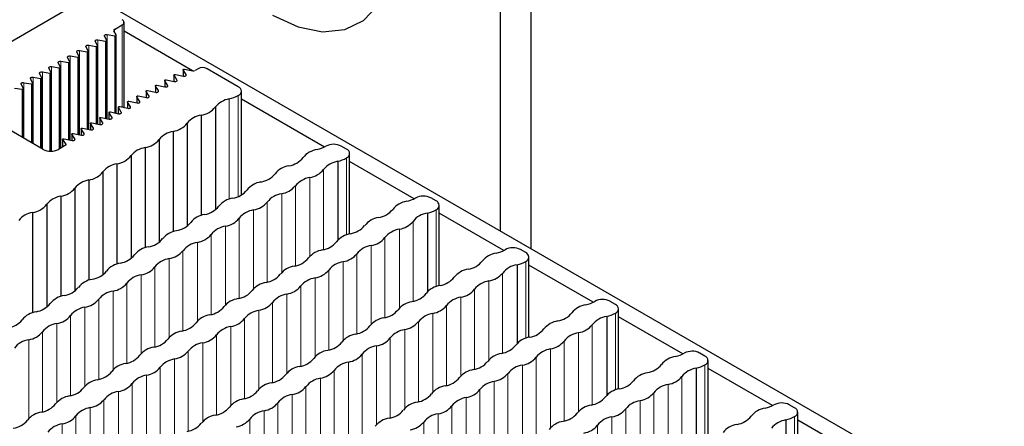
# Paper-space layout 'Blatt2' of a CAD drawing. Header units: millimetres. Extents: x 5 to 418, y 2 to 292.
# Tile 51 of 74: x 147.4 to 162.68, y 257.15 to 263.46. Entities that reach past the tile are written whole.
import ezdxf

# ---------------------------------------------------------------- set-up
doc = ezdxf.new("R2010")
doc.units = ezdxf.units.MM

psp = doc.layouts.new('Blatt2')

# ---------------------------------------------------------------- linework, layer by layer
at = {"color": 7, "linetype": 'Continuous', "lineweight": 25}
for p, q in [((155.33, 270.334), (155.33, 259.91)), ((154.858, 270.062), (154.858, 260.182)), ((167.932, 252.635), (148.612, 263.788)), ((148.188, 263.652), (145.943, 262.356)), ((148.896, 263.224), (148.861, 263.291)), ((148.869, 263.311), (148.989, 263.38)), ((149.018, 262.098), (149.018, 263.421)), ((148.614, 263.149), (148.732, 263.129)), ((148.752, 263.141), (148.717, 263.208)), ((148.753, 261.927), (148.753, 263.138)), ((148.758, 263.232), (148.876, 263.212)), ((148.897, 262.01), (148.897, 263.221)), ((150.081, 262.668), (149.018, 263.281)), ((148.326, 262.983), (148.444, 262.962)), ((148.464, 262.974), (148.429, 263.042)), ((148.47, 263.066), (148.588, 263.045)), ((148.608, 263.058), (148.573, 263.125)), ((148.609, 261.844), (148.609, 263.055)), ((148.177, 262.808), (148.141, 262.876)), ((148.182, 262.9), (148.3, 262.879)), ((148.321, 262.891), (148.285, 262.959)), ((148.321, 261.678), (148.321, 262.888)), ((148.465, 261.761), (148.465, 262.972)), ((147.889, 262.642), (147.853, 262.71)), ((147.895, 262.734), (148.012, 262.713)), ((148.033, 262.725), (147.997, 262.793)), ((148.033, 261.467), (148.033, 262.722)), ((148.039, 262.817), (148.156, 262.796)), ((148.177, 261.594), (148.177, 262.805)), ((149.937, 262.685), (149.937, 262.585)), ((149.983, 262.609), (149.938, 262.681)), ((149.959, 262.694), (150.085, 262.667)), ((150.168, 262.7), (150.12, 262.672)), ((150.792, 262.421), (150.309, 262.7)), ((147.601, 262.476), (147.565, 262.543)), ((147.607, 262.567), (147.724, 262.547)), ((147.745, 262.559), (147.709, 262.627)), ((147.745, 261.458), (147.745, 262.556)), ((147.751, 262.651), (147.868, 262.63)), ((147.889, 261.42), (147.889, 262.639)), ((149.671, 262.528), (149.797, 262.501)), ((149.793, 262.602), (149.793, 262.502)), ((149.839, 262.526), (149.794, 262.598)), ((149.815, 262.611), (149.941, 262.584)), ((147.319, 262.401), (147.436, 262.381)), ((147.457, 262.393), (147.421, 262.46)), ((147.457, 261.624), (147.457, 262.39)), ((147.463, 262.484), (147.58, 262.464)), ((147.601, 261.541), (147.601, 262.473)), ((149.505, 262.435), (149.505, 262.336)), ((149.551, 262.36), (149.506, 262.432)), ((149.527, 262.444), (149.653, 262.418)), ((149.649, 262.518), (149.649, 262.419)), ((149.695, 262.443), (149.65, 262.515)), ((149.217, 262.269), (149.217, 262.17)), ((149.263, 262.193), (149.218, 262.266)), ((149.239, 262.278), (149.365, 262.252)), ((149.361, 262.352), (149.361, 262.253)), ((149.407, 262.276), (149.362, 262.349)), ((149.383, 262.361), (149.509, 262.335)), ((150.841, 260.741), (150.841, 262.353)), ((152.129, 261.485), (150.841, 262.229)), ((148.929, 262.103), (148.929, 262.003)), ((148.976, 262.027), (148.93, 262.1)), ((148.951, 262.112), (149.077, 262.086)), ((149.073, 262.186), (149.073, 262.086)), ((149.12, 262.11), (149.074, 262.183)), ((149.095, 262.195), (149.221, 262.169)), ((150.436, 262.107), (150.436, 260.51)), ((147.764, 261.448), (146.821, 261.992)), ((148.641, 261.937), (148.641, 261.837)), ((148.688, 261.861), (148.642, 261.933)), ((148.663, 261.946), (148.789, 261.919)), ((148.785, 262.02), (148.785, 261.92)), ((148.832, 261.944), (148.786, 262.017)), ((148.807, 262.029), (148.933, 262.002)), ((150.216, 261.98), (150.216, 260.424)), ((148.353, 261.77), (148.353, 261.671)), ((148.4, 261.695), (148.354, 261.767)), ((148.375, 261.78), (148.501, 261.753)), ((148.497, 261.854), (148.497, 261.754)), ((148.544, 261.778), (148.498, 261.85)), ((148.519, 261.863), (148.645, 261.836)), ((150, 261.855), (150, 260.258)), ((148.065, 261.604), (148.065, 261.486)), ((148.087, 261.613), (148.213, 261.587)), ((148.209, 261.687), (148.209, 261.588)), ((148.256, 261.612), (148.21, 261.684)), ((148.231, 261.696), (148.357, 261.67)), ((149.564, 261.603), (149.564, 260.006)), ((149.78, 261.729), (149.78, 260.173)), ((148.119, 261.517), (147.999, 261.448)), ((148.066, 261.601), (148.119, 261.517)), ((149.344, 261.477), (149.344, 259.921)), ((152.472, 261.451), (152.389, 261.499)), ((149.128, 261.352), (149.128, 259.755)), ((152.52, 260.137), (152.52, 261.383)), ((148.908, 261.225), (148.908, 259.669)), ((152.337, 261.264), (152.337, 260.041)), ((153.52, 260.683), (152.52, 261.26)), ((148.691, 261.1), (148.691, 259.503)), ((148.255, 260.848), (148.255, 259.251)), ((148.472, 260.973), (148.472, 259.417)), ((148.036, 260.722), (148.036, 259.166)), ((153.862, 260.648), (153.78, 260.696)), ((147.819, 260.596), (147.819, 258.999)), ((153.911, 259.334), (153.911, 260.58)), ((147.6, 260.47), (147.6, 258.914)), ((153.728, 260.461), (153.728, 259.238)), ((154.911, 259.88), (153.911, 260.457)), ((155.253, 259.846), (155.17, 259.893)), ((155.302, 258.531), (155.302, 259.778)), ((155.118, 259.658), (155.118, 258.435)), ((156.301, 259.077), (155.302, 259.654)), ((156.644, 259.043), (156.561, 259.09)), ((156.509, 258.855), (156.509, 257.632)), ((156.692, 257.728), (156.692, 258.975)), ((157.692, 258.274), (156.692, 258.851)), ((158.034, 258.24), (157.952, 258.288)), ((158.083, 256.925), (158.083, 258.172)), ((157.899, 258.052), (157.899, 256.829)), ((159.083, 257.471), (158.083, 258.048)), ((159.425, 257.437), (159.342, 257.485)), ((159.474, 256.123), (159.474, 257.369)), ((159.29, 257.25), (159.29, 256.027)), ((160.473, 256.669), (159.474, 257.246))]:
    psp.add_line(p, q, dxfattribs=at)
at = {"color": 7, "linetype": 'Continuous', "lineweight": 18}
for p, q in [((148.869, 263.311), (148.869, 263.276)), ((148.989, 262.104), (148.989, 263.38)), ((148.614, 263.149), (148.614, 261.843)), ((148.758, 263.232), (148.758, 261.926)), ((148.876, 263.212), (148.876, 262.014)), ((148.326, 262.983), (148.326, 261.676)), ((148.47, 263.066), (148.47, 261.76)), ((148.588, 263.045), (148.588, 261.848)), ((148.732, 263.129), (148.732, 261.931)), ((148.182, 262.9), (148.182, 261.593)), ((148.3, 262.879), (148.3, 261.682)), ((148.444, 262.962), (148.444, 261.765)), ((147.895, 262.734), (147.895, 261.42)), ((148.012, 262.713), (148.012, 261.455)), ((148.039, 262.817), (148.039, 261.47)), ((148.156, 262.796), (148.156, 261.599)), ((149.938, 262.681), (149.938, 262.585)), ((147.607, 262.567), (147.607, 261.538)), ((147.724, 262.547), (147.724, 261.471)), ((147.751, 262.651), (147.751, 261.455)), ((147.868, 262.63), (147.868, 261.42)), ((149.794, 262.598), (149.794, 262.502)), ((149.839, 262.526), (149.839, 262.513)), ((149.983, 262.609), (149.983, 262.596)), ((147.436, 262.381), (147.436, 261.637)), ((147.463, 262.484), (147.463, 261.621)), ((147.58, 262.464), (147.58, 261.554)), ((149.506, 262.432), (149.506, 262.336)), ((149.65, 262.515), (149.65, 262.419)), ((149.695, 262.443), (149.695, 262.43)), ((149.218, 262.266), (149.218, 262.169)), ((149.362, 262.349), (149.362, 262.252)), ((149.407, 262.276), (149.407, 262.263)), ((149.551, 262.36), (149.551, 262.346)), ((150.652, 262.232), (150.652, 260.676)), ((150.792, 262.285), (150.792, 260.717)), ((148.93, 262.1), (148.93, 262.003)), ((149.074, 262.183), (149.074, 262.086)), ((149.12, 262.11), (149.12, 262.097)), ((149.263, 262.193), (149.263, 262.18)), ((148.642, 261.933), (148.642, 261.837)), ((148.786, 262.017), (148.786, 261.92)), ((148.832, 261.944), (148.832, 261.931)), ((148.976, 262.027), (148.976, 262.014)), ((148.354, 261.767), (148.354, 261.671)), ((148.498, 261.85), (148.498, 261.754)), ((148.544, 261.778), (148.544, 261.765)), ((148.688, 261.861), (148.688, 261.848)), ((148.21, 261.684), (148.21, 261.588)), ((148.256, 261.612), (148.256, 261.598)), ((148.4, 261.695), (148.4, 261.682)), ((148.066, 261.601), (148.066, 261.486)), ((152.472, 261.315), (152.472, 260.122)), ((151.901, 261.012), (151.901, 259.789)), ((152.113, 261.134), (152.113, 259.891)), ((151.677, 260.883), (151.677, 259.64)), ((151.465, 260.76), (151.465, 259.537)), ((151.241, 260.631), (151.241, 259.388)), ((151.029, 260.508), (151.029, 259.286)), ((153.862, 260.512), (153.862, 259.32)), ((150.593, 260.257), (150.593, 259.034)), ((150.805, 260.379), (150.805, 259.136)), ((153.504, 260.332), (153.504, 259.089)), ((150.369, 260.127), (150.369, 258.885)), ((153.068, 260.08), (153.068, 258.837)), ((153.292, 260.209), (153.292, 258.986)), ((150.157, 260.005), (150.157, 258.782)), ((152.855, 259.957), (152.855, 258.734)), ((149.933, 259.876), (149.933, 258.633)), ((152.632, 259.828), (152.632, 258.585)), ((149.497, 259.624), (149.497, 258.381)), ((149.721, 259.753), (149.721, 258.53)), ((152.419, 259.706), (152.419, 258.483)), ((155.253, 259.71), (155.253, 258.517)), ((149.285, 259.501), (149.285, 258.279)), ((152.196, 259.576), (152.196, 258.333)), ((154.894, 259.529), (154.894, 258.286)), ((149.061, 259.372), (149.061, 258.129)), ((151.76, 259.325), (151.76, 258.082)), ((151.983, 259.454), (151.983, 258.231)), ((154.682, 259.406), (154.682, 258.183)), ((148.849, 259.25), (148.849, 258.027)), ((151.547, 259.202), (151.547, 257.979)), ((154.458, 259.277), (154.458, 258.034)), ((148.625, 259.121), (148.625, 257.878)), ((151.324, 259.073), (151.324, 257.83)), ((154.022, 259.025), (154.022, 257.782)), ((154.246, 259.155), (154.246, 257.932)), ((148.189, 258.869), (148.189, 257.626)), ((148.412, 258.998), (148.412, 257.775)), ((151.111, 258.95), (151.111, 257.728)), ((153.81, 258.903), (153.81, 257.68)), ((156.644, 258.907), (156.644, 257.714)), ((147.976, 258.746), (147.976, 257.523)), ((150.887, 258.821), (150.887, 257.578)), ((153.586, 258.774), (153.586, 257.531)), ((156.285, 258.726), (156.285, 257.483)), ((147.753, 258.617), (147.753, 257.374)), ((150.451, 258.569), (150.451, 257.327)), ((150.675, 258.699), (150.675, 257.476)), ((153.374, 258.651), (153.374, 257.428)), ((156.073, 258.603), (156.073, 257.381)), ((147.54, 258.495), (147.54, 257.272)), ((150.239, 258.447), (150.239, 257.224)), ((152.938, 258.399), (152.938, 257.176)), ((153.15, 258.522), (153.15, 257.279)), ((155.849, 258.474), (155.849, 257.231)), ((150.015, 258.318), (150.015, 257.075)), ((152.714, 258.27), (152.714, 257.027)), ((155.637, 258.352), (155.637, 257.129)), ((149.803, 258.195), (149.803, 256.972)), ((152.502, 258.148), (152.502, 256.925)), ((155.201, 258.1), (155.201, 256.877)), ((155.413, 258.223), (155.413, 256.98)), ((158.034, 258.104), (158.034, 256.911)), ((149.367, 257.944), (149.367, 256.721)), ((149.579, 258.066), (149.579, 256.823)), ((152.278, 258.018), (152.278, 256.775)), ((154.977, 257.971), (154.977, 256.728)), ((149.143, 257.814), (149.143, 256.571)), ((152.066, 257.896), (152.066, 256.673)), ((154.765, 257.848), (154.765, 256.625)), ((157.463, 257.801), (157.463, 256.578)), ((157.676, 257.923), (157.676, 256.68)), ((148.931, 257.692), (148.931, 256.469)), ((151.63, 257.644), (151.63, 256.421)), ((151.842, 257.767), (151.842, 256.524)), ((154.541, 257.719), (154.541, 256.476)), ((157.24, 257.671), (157.24, 256.429)), ((148.707, 257.563), (148.707, 256.32)), ((151.406, 257.515), (151.406, 256.272)), ((154.329, 257.597), (154.329, 256.374)), ((157.027, 257.549), (157.027, 256.326)), ((148.495, 257.44), (148.495, 256.217)), ((151.194, 257.392), (151.194, 256.17)), ((153.893, 257.345), (153.893, 256.122)), ((154.105, 257.467), (154.105, 256.224)), ((156.804, 257.42), (156.804, 256.177)), ((148.059, 257.188), (148.059, 255.965)), ((148.271, 257.311), (148.271, 256.068)), ((150.97, 257.263), (150.97, 256.02)), ((153.669, 257.216), (153.669, 255.973)), ((156.591, 257.297), (156.591, 256.074)), ((159.425, 257.301), (159.425, 256.108)), ((156.368, 257.168), (156.368, 255.925))]:
    psp.add_line(p, q, dxfattribs=at)
at = {"color": 7, "linetype": 'Continuous', "lineweight": 25, "flags": 128}
for points in [[(151.323, 263.53), (151.719, 263.349), (152.098, 263.275), (152.443, 263.309), (152.737, 263.45), (152.968, 263.693)], [(148.573, 263.125), (148.571, 263.13), (148.572, 263.135), (148.576, 263.14), (148.581, 263.144), (148.588, 263.148), (148.597, 263.149), (148.606, 263.15), (148.614, 263.149)], [(148.717, 263.208), (148.715, 263.213), (148.716, 263.219), (148.72, 263.223), (148.725, 263.228), (148.732, 263.231), (148.741, 263.233), (148.749, 263.233), (148.758, 263.232)], [(148.732, 263.129), (148.736, 263.128), (148.741, 263.128), (148.745, 263.129), (148.748, 263.131), (148.751, 263.133), (148.753, 263.135), (148.753, 263.138), (148.752, 263.141)], [(148.876, 263.212), (148.88, 263.211), (148.884, 263.212), (148.889, 263.213), (148.892, 263.214), (148.895, 263.216), (148.897, 263.219), (148.897, 263.221), (148.896, 263.224)], [(148.285, 262.959), (148.283, 262.964), (148.284, 262.969), (148.288, 262.974), (148.293, 262.978), (148.3, 262.981), (148.309, 262.983), (148.318, 262.984), (148.326, 262.983)], [(148.429, 263.042), (148.427, 263.047), (148.428, 263.052), (148.432, 263.057), (148.437, 263.061), (148.444, 263.064), (148.453, 263.066), (148.462, 263.067), (148.47, 263.066)], [(148.588, 263.045), (148.592, 263.045), (148.597, 263.045), (148.601, 263.046), (148.604, 263.048), (148.607, 263.05), (148.609, 263.052), (148.609, 263.055), (148.608, 263.058)], [(148.141, 262.876), (148.139, 262.881), (148.14, 262.886), (148.144, 262.891), (148.149, 262.895), (148.156, 262.898), (148.165, 262.9), (148.174, 262.901), (148.182, 262.9)], [(148.3, 262.879), (148.304, 262.879), (148.309, 262.879), (148.313, 262.88), (148.316, 262.882), (148.319, 262.884), (148.321, 262.886), (148.321, 262.889), (148.321, 262.891)], [(148.444, 262.962), (148.448, 262.962), (148.453, 262.962), (148.457, 262.963), (148.46, 262.965), (148.463, 262.967), (148.465, 262.969), (148.465, 262.972), (148.464, 262.974)], [(147.853, 262.71), (147.852, 262.715), (147.853, 262.72), (147.856, 262.725), (147.861, 262.729), (147.868, 262.732), (147.877, 262.734), (147.886, 262.734), (147.895, 262.734)], [(147.997, 262.793), (147.995, 262.798), (147.996, 262.803), (148, 262.808), (148.005, 262.812), (148.012, 262.815), (148.021, 262.817), (148.03, 262.818), (148.039, 262.817)], [(148.012, 262.713), (148.016, 262.713), (148.021, 262.713), (148.025, 262.714), (148.028, 262.715), (148.031, 262.718), (148.033, 262.72), (148.033, 262.723), (148.033, 262.725)], [(148.156, 262.796), (148.16, 262.796), (148.165, 262.796), (148.169, 262.797), (148.172, 262.799), (148.175, 262.801), (148.177, 262.803), (148.177, 262.806), (148.177, 262.808)], [(149.938, 262.681), (149.937, 262.684), (149.937, 262.687), (149.939, 262.689), (149.941, 262.692), (149.945, 262.693), (149.95, 262.694), (149.954, 262.694), (149.959, 262.694)], [(147.565, 262.543), (147.564, 262.549), (147.565, 262.554), (147.568, 262.558), (147.573, 262.563), (147.58, 262.566), (147.589, 262.568), (147.598, 262.568), (147.607, 262.567)], [(147.709, 262.627), (147.708, 262.632), (147.709, 262.637), (147.712, 262.642), (147.717, 262.646), (147.724, 262.649), (147.733, 262.651), (147.742, 262.651), (147.751, 262.651)], [(147.724, 262.547), (147.728, 262.546), (147.733, 262.547), (147.737, 262.548), (147.74, 262.549), (147.743, 262.551), (147.745, 262.554), (147.745, 262.556), (147.745, 262.559)], [(147.868, 262.63), (147.872, 262.63), (147.877, 262.63), (147.881, 262.631), (147.884, 262.632), (147.887, 262.634), (147.889, 262.637), (147.889, 262.639), (147.889, 262.642)], [(149.65, 262.515), (149.649, 262.518), (149.649, 262.521), (149.651, 262.523), (149.654, 262.525), (149.657, 262.527), (149.662, 262.528), (149.666, 262.528), (149.671, 262.528)], [(149.794, 262.598), (149.793, 262.601), (149.793, 262.604), (149.795, 262.606), (149.798, 262.608), (149.801, 262.61), (149.806, 262.611), (149.81, 262.611), (149.815, 262.611)], [(149.797, 262.501), (149.806, 262.5), (149.815, 262.5), (149.824, 262.502), (149.832, 262.506), (149.837, 262.51), (149.841, 262.515), (149.841, 262.52), (149.839, 262.526)], [(149.941, 262.584), (149.95, 262.583), (149.959, 262.584), (149.968, 262.585), (149.976, 262.589), (149.981, 262.593), (149.985, 262.598), (149.985, 262.604), (149.983, 262.609)], [(147.421, 262.46), (147.42, 262.465), (147.421, 262.471), (147.424, 262.475), (147.429, 262.48), (147.437, 262.483), (147.445, 262.485), (147.454, 262.485), (147.463, 262.484)], [(147.436, 262.381), (147.44, 262.38), (147.445, 262.38), (147.449, 262.381), (147.453, 262.383), (147.455, 262.385), (147.457, 262.387), (147.457, 262.39), (147.457, 262.393)], [(147.58, 262.464), (147.584, 262.463), (147.589, 262.464), (147.593, 262.465), (147.597, 262.466), (147.599, 262.468), (147.601, 262.471), (147.601, 262.473), (147.601, 262.476)], [(149.506, 262.432), (149.505, 262.435), (149.505, 262.437), (149.507, 262.44), (149.51, 262.442), (149.513, 262.444), (149.518, 262.445), (149.522, 262.445), (149.527, 262.444)], [(149.653, 262.418), (149.662, 262.417), (149.671, 262.417), (149.68, 262.419), (149.688, 262.422), (149.693, 262.427), (149.697, 262.432), (149.697, 262.437), (149.695, 262.443)], [(149.218, 262.266), (149.217, 262.269), (149.217, 262.271), (149.219, 262.274), (149.222, 262.276), (149.225, 262.278), (149.23, 262.279), (149.235, 262.279), (149.239, 262.278)], [(149.362, 262.349), (149.361, 262.352), (149.361, 262.354), (149.363, 262.357), (149.366, 262.359), (149.369, 262.361), (149.374, 262.362), (149.378, 262.362), (149.383, 262.361)], [(149.365, 262.252), (149.374, 262.251), (149.383, 262.251), (149.392, 262.253), (149.4, 262.256), (149.405, 262.261), (149.409, 262.266), (149.409, 262.271), (149.407, 262.276)], [(149.509, 262.335), (149.518, 262.334), (149.527, 262.334), (149.536, 262.336), (149.544, 262.339), (149.549, 262.344), (149.553, 262.349), (149.553, 262.354), (149.551, 262.36)], [(148.93, 262.1), (148.929, 262.102), (148.929, 262.105), (148.931, 262.108), (148.934, 262.11), (148.937, 262.111), (148.942, 262.112), (148.947, 262.113), (148.951, 262.112)], [(149.074, 262.183), (149.073, 262.185), (149.073, 262.188), (149.075, 262.191), (149.078, 262.193), (149.081, 262.194), (149.086, 262.195), (149.091, 262.196), (149.095, 262.195)], [(149.077, 262.086), (149.086, 262.084), (149.095, 262.085), (149.104, 262.087), (149.112, 262.09), (149.117, 262.094), (149.121, 262.099), (149.121, 262.105), (149.12, 262.11)], [(149.221, 262.169), (149.23, 262.168), (149.239, 262.168), (149.248, 262.17), (149.256, 262.173), (149.261, 262.178), (149.265, 262.183), (149.265, 262.188), (149.263, 262.193)], [(148.642, 261.933), (148.641, 261.936), (148.641, 261.939), (148.643, 261.941), (148.646, 261.944), (148.65, 261.945), (148.654, 261.946), (148.659, 261.946), (148.663, 261.946)], [(148.786, 262.017), (148.785, 262.019), (148.785, 262.022), (148.787, 262.024), (148.79, 262.027), (148.794, 262.028), (148.798, 262.029), (148.803, 262.029), (148.807, 262.029)], [(148.789, 261.919), (148.798, 261.918), (148.807, 261.919), (148.816, 261.921), (148.824, 261.924), (148.829, 261.928), (148.833, 261.933), (148.834, 261.939), (148.832, 261.944)], [(148.933, 262.002), (148.942, 262.001), (148.951, 262.002), (148.96, 262.004), (148.968, 262.007), (148.973, 262.011), (148.977, 262.016), (148.977, 262.022), (148.976, 262.027)], [(148.354, 261.767), (148.353, 261.77), (148.353, 261.773), (148.355, 261.775), (148.358, 261.777), (148.362, 261.779), (148.366, 261.78), (148.371, 261.78), (148.375, 261.78)], [(148.498, 261.85), (148.497, 261.853), (148.497, 261.856), (148.499, 261.858), (148.502, 261.86), (148.506, 261.862), (148.51, 261.863), (148.515, 261.863), (148.519, 261.863)], [(148.501, 261.753), (148.51, 261.752), (148.52, 261.752), (148.528, 261.754), (148.536, 261.758), (148.542, 261.762), (148.545, 261.767), (148.546, 261.772), (148.544, 261.778)], [(148.645, 261.836), (148.654, 261.835), (148.664, 261.836), (148.672, 261.837), (148.68, 261.841), (148.686, 261.845), (148.689, 261.85), (148.69, 261.856), (148.688, 261.861)], [(148.066, 261.601), (148.065, 261.604), (148.065, 261.606), (148.067, 261.609), (148.07, 261.611), (148.074, 261.613), (148.078, 261.614), (148.083, 261.614), (148.087, 261.613)], [(148.21, 261.684), (148.209, 261.687), (148.209, 261.689), (148.211, 261.692), (148.214, 261.694), (148.218, 261.696), (148.222, 261.697), (148.227, 261.697), (148.231, 261.696)], [(148.213, 261.587), (148.222, 261.586), (148.232, 261.586), (148.24, 261.588), (148.248, 261.591), (148.254, 261.596), (148.257, 261.601), (148.258, 261.606), (148.256, 261.612)], [(148.357, 261.67), (148.366, 261.669), (148.376, 261.669), (148.384, 261.671), (148.392, 261.675), (148.398, 261.679), (148.401, 261.684), (148.402, 261.689), (148.4, 261.695)]]:
    psp.add_lwpolyline(points, dxfattribs=at)
at = {"color": 7, "linetype": 'Continuous', "lineweight": 25}
for centre, radius, start, end in [((148.974, 263.421), 0.0437, 290.7834, 69.2166), ((148.874, 263.297), 0.0145, 110.3632, 202.793), ((150.238, 262.563), 0.154, 62.6097, 117.3903), ((150.096, 262.718), 0.0518, 257.3817, 297.2046), ((150.766, 262.353), 0.0728, 290.7834, 69.2166), ((150.708, 261.885), 0.351, 99.1138, 140.8808), ((150.548, 262.721), 0.5, 282.0297, 299.2322), ((150.169, 262.315), 0.338, 277.9933, 322.0013), ((150.272, 261.634), 0.351, 99.1138, 140.8808), ((149.733, 262.063), 0.338, 277.9933, 322.0013), ((149.297, 261.811), 0.338, 277.9933, 322.0013), ((149.836, 261.382), 0.351, 99.1138, 140.8808), ((149.4, 261.13), 0.351, 99.1138, 140.8808), ((151.925, 261.887), 0.45, 281.3825, 300.1129), ((152.271, 261.272), 0.255, 62.5492, 118.1326), ((152.446, 261.383), 0.0728, 290.7834, 69.2166), ((147.881, 261.675), 0.256, 242.6097, 297.3903), ((148.861, 261.56), 0.338, 277.9933, 322.0013), ((151.525, 261.54), 0.35, 278.7581, 321.2365), ((152.063, 261.111), 0.338, 98.3389, 141.6557), ((152.228, 261.749), 0.497, 282.5999, 299.2769), ((148.964, 260.878), 0.351, 99.1138, 140.8808), ((151.627, 260.859), 0.338, 98.3389, 141.6557), ((152.388, 260.917), 0.35, 98.3462, 141.6484), ((148.425, 261.308), 0.338, 277.9933, 322.0013), ((151.089, 261.288), 0.35, 278.7581, 321.2365), ((151.952, 260.665), 0.35, 98.3462, 141.6484), ((151.849, 261.346), 0.338, 278.7655, 321.2291), ((147.989, 261.056), 0.338, 277.9933, 322.0013), ((148.528, 260.627), 0.351, 99.1138, 140.8808), ((151.191, 260.608), 0.338, 98.3389, 141.6557), ((151.413, 261.095), 0.338, 278.7655, 321.2291), ((148.092, 260.375), 0.351, 99.1138, 140.8808), ((150.755, 260.356), 0.338, 98.3389, 141.6557), ((150.653, 261.037), 0.35, 278.7581, 321.2365), ((151.516, 260.414), 0.35, 98.3462, 141.6484), ((153.316, 261.084), 0.45, 281.3825, 300.1129), ((153.662, 260.469), 0.255, 62.5492, 118.1326), ((147.553, 260.804), 0.338, 277.9933, 322.0013), ((150.217, 260.785), 0.35, 278.7581, 321.2365), ((150.977, 260.843), 0.338, 278.7655, 321.2291), ((153.454, 260.308), 0.338, 98.3389, 141.6557), ((153.836, 260.58), 0.0728, 290.7834, 69.2166), ((147.656, 260.123), 0.351, 99.1138, 140.8808), ((150.319, 260.104), 0.338, 98.3389, 141.6557), ((151.08, 260.162), 0.35, 98.3462, 141.6484), ((153.018, 260.056), 0.338, 98.3389, 141.6557), ((152.915, 260.737), 0.35, 278.7581, 321.2365), ((153.778, 260.114), 0.35, 98.3462, 141.6484), ((153.619, 260.946), 0.497, 282.5999, 299.2769), ((149.78, 260.533), 0.35, 278.7581, 321.2365), ((150.644, 259.91), 0.35, 98.3462, 141.6484), ((150.541, 260.591), 0.338, 278.7655, 321.2291), ((152.479, 260.486), 0.35, 278.7581, 321.2365), ((153.24, 260.543), 0.338, 278.7655, 321.2291), ((149.883, 259.852), 0.338, 98.3389, 141.6557), ((150.105, 260.339), 0.338, 278.7655, 321.2291), ((152.582, 259.805), 0.338, 98.3389, 141.6557), ((152.804, 260.292), 0.338, 278.7655, 321.2291), ((153.342, 259.863), 0.35, 98.3462, 141.6484), ((149.447, 259.601), 0.338, 98.3389, 141.6557), ((149.344, 260.282), 0.35, 278.7581, 321.2365), ((150.208, 259.658), 0.35, 98.3462, 141.6484), ((152.043, 260.234), 0.35, 278.7581, 321.2365), ((152.906, 259.611), 0.35, 98.3462, 141.6484), ((155.053, 259.667), 0.255, 62.5492, 118.1326), ((148.908, 260.03), 0.35, 278.7581, 321.2365), ((149.669, 260.088), 0.338, 278.7655, 321.2291), ((152.146, 259.553), 0.338, 98.3389, 141.6557), ((152.368, 260.04), 0.338, 278.7655, 321.2291), ((154.844, 259.505), 0.338, 98.3389, 141.6557), ((154.707, 260.281), 0.45, 281.3825, 300.1129), ((155.227, 259.778), 0.0728, 290.7834, 69.2166), ((149.011, 259.349), 0.338, 98.3389, 141.6557), ((149.233, 259.836), 0.338, 278.7655, 321.2291), ((149.771, 259.407), 0.35, 98.3462, 141.6484), ((151.71, 259.301), 0.338, 98.3389, 141.6557), ((151.607, 259.982), 0.35, 278.7581, 321.2365), ((152.47, 259.359), 0.35, 98.3462, 141.6484), ((154.306, 259.935), 0.35, 278.7581, 321.2365), ((155.169, 259.311), 0.35, 98.3462, 141.6484), ((155.01, 260.143), 0.497, 282.5999, 299.2769), ((148.472, 259.778), 0.35, 278.7581, 321.2365), ((149.335, 259.155), 0.35, 98.3462, 141.6484), ((151.171, 259.73), 0.35, 278.7581, 321.2365), ((151.932, 259.788), 0.338, 278.7655, 321.2291), ((153.87, 259.683), 0.35, 278.7581, 321.2365), ((154.408, 259.254), 0.338, 98.3389, 141.6557), ((154.631, 259.741), 0.338, 278.7655, 321.2291), ((148.575, 259.097), 0.338, 98.3389, 141.6557), ((148.797, 259.584), 0.338, 278.7655, 321.2291), ((151.274, 259.05), 0.338, 98.3389, 141.6557), ((151.496, 259.537), 0.338, 278.7655, 321.2291), ((152.034, 259.107), 0.35, 98.3462, 141.6484), ((153.972, 259.002), 0.338, 98.3389, 141.6557), ((154.733, 259.06), 0.35, 98.3462, 141.6484), ((148.139, 258.845), 0.338, 98.3389, 141.6557), ((148.036, 259.526), 0.35, 278.7581, 321.2365), ((148.899, 258.903), 0.35, 98.3462, 141.6484), ((150.735, 259.479), 0.35, 278.7581, 321.2365), ((151.598, 258.856), 0.35, 98.3462, 141.6484), ((153.434, 259.431), 0.35, 278.7581, 321.2365), ((154.195, 259.489), 0.338, 278.7655, 321.2291), ((147.6, 259.275), 0.35, 278.7581, 321.2365), ((148.361, 259.332), 0.338, 278.7655, 321.2291), ((150.299, 259.227), 0.35, 278.7581, 321.2365), ((150.837, 258.798), 0.338, 98.3389, 141.6557), ((151.06, 259.285), 0.338, 278.7655, 321.2291), ((153.536, 258.75), 0.338, 98.3389, 141.6557), ((153.758, 259.237), 0.338, 278.7655, 321.2291), ((154.297, 258.808), 0.35, 98.3462, 141.6484), ((156.235, 258.703), 0.338, 98.3389, 141.6557), ((156.097, 259.478), 0.45, 281.3825, 300.1129), ((156.443, 258.864), 0.255, 62.5492, 118.1326), ((156.618, 258.975), 0.0728, 290.7834, 69.2166), ((147.703, 258.594), 0.338, 98.3389, 141.6557), ((147.925, 259.081), 0.338, 278.7655, 321.2291), ((148.463, 258.652), 0.35, 98.3462, 141.6484), ((150.401, 258.546), 0.338, 98.3389, 141.6557), ((151.162, 258.604), 0.35, 98.3462, 141.6484), ((152.998, 259.179), 0.35, 278.7581, 321.2365), ((153.861, 258.556), 0.35, 98.3462, 141.6484), ((155.697, 259.132), 0.35, 278.7581, 321.2365), ((156.56, 258.509), 0.35, 98.3462, 141.6484), ((156.4, 259.341), 0.497, 282.5999, 299.2769), ((147.164, 259.023), 0.35, 278.7581, 321.2365), ((148.027, 258.4), 0.35, 98.3462, 141.6484), ((149.863, 258.975), 0.35, 278.7581, 321.2365), ((150.624, 259.033), 0.338, 278.7655, 321.2291), ((152.562, 258.928), 0.35, 278.7581, 321.2365), ((153.1, 258.498), 0.338, 98.3389, 141.6557), ((153.322, 258.985), 0.338, 278.7655, 321.2291), ((155.799, 258.451), 0.338, 98.3389, 141.6557), ((156.021, 258.938), 0.338, 278.7655, 321.2291), ((147.489, 258.829), 0.338, 278.7655, 321.2291), ((149.965, 258.294), 0.338, 98.3389, 141.6557), ((150.188, 258.781), 0.338, 278.7655, 321.2291), ((150.726, 258.352), 0.35, 98.3462, 141.6484), ((152.664, 258.247), 0.338, 98.3389, 141.6557), ((153.425, 258.305), 0.35, 98.3462, 141.6484), ((155.261, 258.88), 0.35, 278.7581, 321.2365), ((156.124, 258.257), 0.35, 98.3462, 141.6484), ((147.591, 258.148), 0.35, 98.3462, 141.6484), ((149.427, 258.724), 0.35, 278.7581, 321.2365), ((150.29, 258.1), 0.35, 98.3462, 141.6484), ((152.126, 258.676), 0.35, 278.7581, 321.2365), ((152.989, 258.053), 0.35, 98.3462, 141.6484), ((152.886, 258.734), 0.338, 278.7655, 321.2291), ((154.824, 258.628), 0.35, 278.7581, 321.2365), ((155.363, 258.199), 0.338, 98.3389, 141.6557), ((155.585, 258.686), 0.338, 278.7655, 321.2291), ((148.991, 258.472), 0.35, 278.7581, 321.2365), ((149.529, 258.043), 0.338, 98.3389, 141.6557), ((149.752, 258.53), 0.338, 278.7655, 321.2291), ((152.228, 257.995), 0.338, 98.3389, 141.6557), ((152.45, 258.482), 0.338, 278.7655, 321.2291), ((154.927, 257.947), 0.338, 98.3389, 141.6557), ((155.688, 258.005), 0.35, 98.3462, 141.6484), ((157.488, 258.675), 0.45, 281.3825, 300.1129), ((157.834, 258.061), 0.255, 62.5492, 118.1326), ((149.093, 257.791), 0.338, 98.3389, 141.6557), ((149.854, 257.849), 0.35, 98.3462, 141.6484), ((151.69, 258.424), 0.35, 278.7581, 321.2365), ((152.553, 257.801), 0.35, 98.3462, 141.6484), ((154.388, 258.377), 0.35, 278.7581, 321.2365), ((155.252, 257.754), 0.35, 98.3462, 141.6484), ((155.149, 258.434), 0.338, 278.7655, 321.2291), ((157.087, 258.329), 0.35, 278.7581, 321.2365), ((157.626, 257.9), 0.338, 98.3389, 141.6557), ((157.791, 258.538), 0.497, 282.5999, 299.2769), ((158.008, 258.172), 0.0728, 290.7834, 69.2166), ((148.555, 258.22), 0.35, 278.7581, 321.2365), ((149.418, 257.597), 0.35, 98.3462, 141.6484), ((149.316, 258.278), 0.338, 278.7655, 321.2291), ((151.254, 258.172), 0.35, 278.7581, 321.2365), ((151.792, 257.743), 0.338, 98.3389, 141.6557), ((152.014, 258.23), 0.338, 278.7655, 321.2291), ((154.491, 257.696), 0.338, 98.3389, 141.6557), ((154.713, 258.183), 0.338, 278.7655, 321.2291), ((157.19, 257.648), 0.338, 98.3389, 141.6557), ((157.95, 257.706), 0.35, 98.3462, 141.6484), ((148.657, 257.539), 0.338, 98.3389, 141.6557), ((148.879, 258.026), 0.338, 278.7655, 321.2291), ((151.356, 257.492), 0.338, 98.3389, 141.6557), ((152.117, 257.549), 0.35, 98.3462, 141.6484), ((153.952, 258.125), 0.35, 278.7581, 321.2365), ((154.815, 257.502), 0.35, 98.3462, 141.6484), ((156.651, 258.077), 0.35, 278.7581, 321.2365), ((157.514, 257.454), 0.35, 98.3462, 141.6484), ((157.412, 258.135), 0.338, 278.7655, 321.2291), ((148.119, 257.968), 0.35, 278.7581, 321.2365), ((148.982, 257.345), 0.35, 98.3462, 141.6484), ((150.818, 257.921), 0.35, 278.7581, 321.2365), ((151.681, 257.298), 0.35, 98.3462, 141.6484), ((151.578, 257.979), 0.338, 278.7655, 321.2291), ((153.516, 257.873), 0.35, 278.7581, 321.2365), ((154.055, 257.444), 0.338, 98.3389, 141.6557), ((154.277, 257.931), 0.338, 278.7655, 321.2291), ((156.754, 257.396), 0.338, 98.3389, 141.6557), ((156.976, 257.883), 0.338, 278.7655, 321.2291), ((147.683, 257.717), 0.35, 278.7581, 321.2365), ((148.221, 257.287), 0.338, 98.3389, 141.6557), ((148.443, 257.774), 0.338, 278.7655, 321.2291), ((150.92, 257.24), 0.338, 98.3389, 141.6557), ((151.142, 257.727), 0.338, 278.7655, 321.2291), ((153.619, 257.192), 0.338, 98.3389, 141.6557), ((154.379, 257.25), 0.35, 98.3462, 141.6484), ((156.318, 257.145), 0.338, 98.3389, 141.6557), ((156.215, 257.826), 0.35, 278.7581, 321.2365), ((157.078, 257.202), 0.35, 98.3462, 141.6484), ((158.878, 257.873), 0.45, 281.3825, 300.1129), ((159.225, 257.258), 0.255, 62.5492, 118.1326), ((147.785, 257.036), 0.338, 98.3389, 141.6557), ((148.546, 257.094), 0.35, 98.3462, 141.6484), ((150.382, 257.669), 0.35, 278.7581, 321.2365), ((151.245, 257.046), 0.35, 98.3462, 141.6484), ((153.08, 257.621), 0.35, 278.7581, 321.2365), ((153.943, 256.998), 0.35, 98.3462, 141.6484), ((153.841, 257.679), 0.338, 278.7655, 321.2291), ((155.779, 257.574), 0.35, 278.7581, 321.2365), ((156.54, 257.632), 0.338, 278.7655, 321.2291), ((159.016, 257.097), 0.338, 98.3389, 141.6557), ((159.399, 257.369), 0.0728, 290.7834, 69.2166), ((147.247, 257.465), 0.35, 278.7581, 321.2365), ((148.11, 256.842), 0.35, 98.3462, 141.6484), ((148.007, 257.523), 0.338, 278.7655, 321.2291), ((149.945, 257.417), 0.35, 278.7581, 321.2365), ((150.484, 256.988), 0.338, 98.3389, 141.6557), ((150.706, 257.475), 0.338, 278.7655, 321.2291), ((153.183, 256.941), 0.338, 98.3389, 141.6557), ((153.405, 257.428), 0.338, 278.7655, 321.2291), ((155.881, 256.893), 0.338, 98.3389, 141.6557), ((156.642, 256.951), 0.35, 98.3462, 141.6484), ((158.58, 256.845), 0.338, 98.3389, 141.6557), ((158.478, 257.526), 0.35, 278.7581, 321.2365), ((159.341, 256.903), 0.35, 98.3462, 141.6484), ((159.182, 257.735), 0.497, 282.5999, 299.2769), ((156.104, 257.38), 0.338, 278.7655, 321.2291)]:
    psp.add_arc(centre, radius, start, end, dxfattribs=at)

doc.saveas('drawing.dxf')
